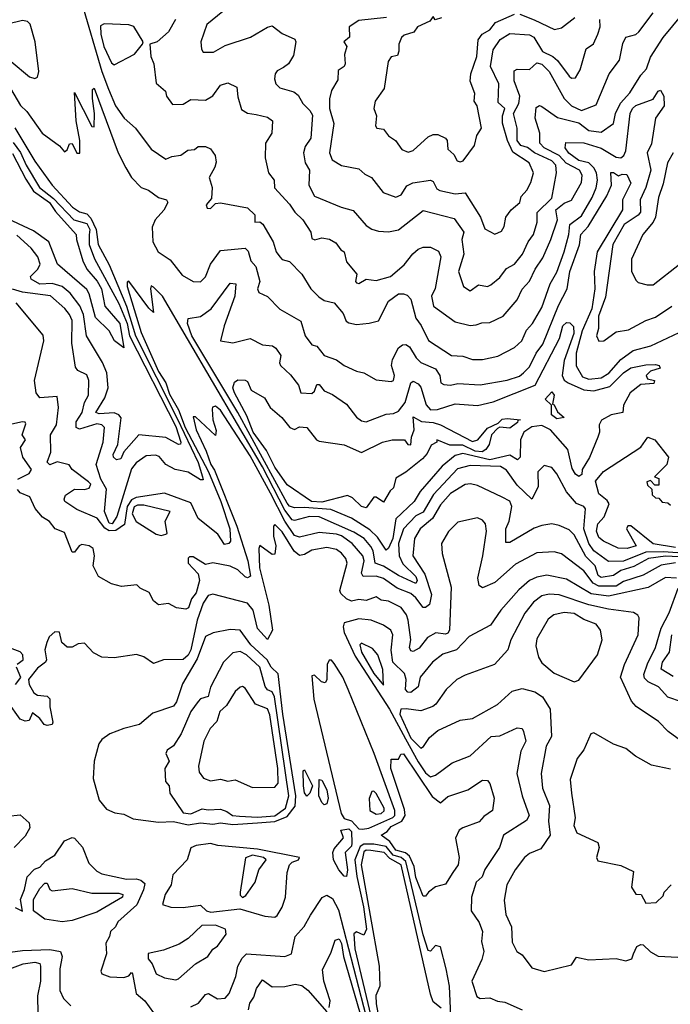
# Model space of a CAD drawing. Extents: x 1995148 to 2088947, y 769131 to 906009.
# Tile 124 of 256: x 2040163 to 2042794, y 796271 to 800254. Entities that reach past the tile are written whole.
import ezdxf

# ---------------------------------------------------------------- set-up
doc = ezdxf.new("R2010")
doc.units = 0

msp = doc.modelspace()

# ---------------------------------------------------------------- linework, layer by layer
at = {"layer": '0CON05XD'}
for points in [[(2040413.9, 800325), (2040495.2, 800045), (2040522.3, 799972.3)], [(2040793.3, 800255), (2040765.6, 800205), (2040720, 800165), (2040690, 800155), (2040693.3, 800105), (2040706.2, 800075), (2040715, 799997.5), (2040753.3, 799965), (2040757.5, 799945), (2040781.2, 799911.2), (2040825, 799912), (2040855, 799930.8), (2040915, 799928.6), (2040945, 799945.7), (2040975, 799989.2), (2041005, 799998), (2041041.4, 799981.4), (2041045, 799942.5), (2041060.6, 799890.6), (2041085, 799875.8), (2041119.5, 799870.5), (2041165, 799859.2), (2041186.2, 799845), (2041182.5, 799795), (2041157.5, 799755), (2041156.2, 799695), (2041169.2, 799635), (2041192.5, 799605), (2041193.4, 799573.4), (2041255, 799508), (2041275.4, 799475.4), (2041308.8, 799445), (2041341.2, 799395), (2041345, 799369.2), (2041357, 799363), (2041385, 799372), (2041416.6, 799366.6), (2041441.8, 799351.8), (2041462.7, 799322.7), (2041475.8, 799315), (2041484.5, 799274.5), (2041526.2, 799225), (2041521.1, 799195), (2041525, 799189.2), (2041535, 799187.1), (2041565, 799204), (2041605, 799199.4), (2041663.3, 799215), (2041717.9, 799262.1), (2041752.6, 799307.4), (2041774.6, 799325.4), (2041795, 799333.3), (2041824.3, 799334.3), (2041857, 799317), (2041866.5, 799295), (2041843.8, 799166.2), (2041829.1, 799135), (2041836.9, 799095), (2041925, 799032.2), (2041985, 799017.1), (2042009.3, 799019.3), (2042032.3, 799027.7), (2042065, 799028.9), (2042119.2, 799055), (2042175, 799121.4), (2042195, 799164.2), (2042225, 799195.8), (2042247.5, 799245), (2042278.8, 799291.2), (2042311.2, 799365), (2042337.8, 799445), (2042332, 799485), (2042365, 799511.2), (2042395, 799523.6), (2042435.4, 799595), (2042437.9, 799625), (2042427.3, 799645), (2042373.5, 799673.5), (2042345, 799704.4), (2042285, 799736.1), (2042267.1, 799755), (2042267.1, 799795), (2042248.1, 799855), (2042251.4, 799898.6), (2042265, 799906.7), (2042275, 799903.1), (2042337.7, 799857.8), (2042425, 799836.7), (2042465, 799806.2), (2042515, 799799.4), (2042565, 799833.8), (2042572.5, 799875), (2042593, 799917), (2042631.2, 799958.8), (2042675, 800030), (2042697.8, 800055), (2042715, 800102.5), (2042765, 800182.5), (2042876.2, 800315)], [(2040985, 800287.5), (2040920.8, 800235), (2040895.8, 800165), (2040898, 800135), (2040905, 800122.5), (2040947.3, 800122.7), (2040995, 800149.2), (2041096.2, 800183.8), (2041165, 800224), (2041185, 800228.8), (2041225, 800198.8), (2041275.8, 800175.8), (2041280, 800165), (2041271.2, 800108.8), (2041250, 800075), (2041229.7, 800060.3), (2041205, 800047.5), (2041196.9, 800035), (2041193.5, 800015), (2041198.9, 799995), (2041215, 799978.6), (2041271.7, 799961.7), (2041289.1, 799949.1), (2041308.1, 799915), (2041337.3, 799887.3), (2041347.9, 799867.9), (2041340.4, 799775), (2041318.5, 799741.5), (2041311.4, 799715), (2041318.5, 799675), (2041335.3, 799645), (2041333.1, 799585), (2041355, 799540), (2041463.8, 799495), (2041512.4, 799482.4), (2041565, 799422), (2041586.9, 799406.9), (2041615, 799399.2), (2041655, 799395.7), (2041695.5, 799404.5), (2041795, 799481.5), (2041919.8, 799449.8), (2041959.4, 799395), (2041951.5, 799365), (2041959.4, 799305), (2041938.1, 799235), (2041958.1, 799175), (2041985, 799157.1), (2042018.8, 799181.2), (2042055, 799174.3), (2042068.1, 799181.9), (2042105, 799211.4), (2042132.2, 799247.8), (2042165, 799264.4), (2042197.3, 799305), (2042219.5, 799355), (2042240.7, 799385), (2042255.4, 799435), (2042255.5, 799474.5), (2042315, 799532.5), (2042334, 799635), (2042331.8, 799665), (2042315, 799683.4), (2042244.9, 799714.9), (2042216.9, 799736.9), (2042189.5, 799745), (2042175.3, 799765), (2042175.6, 799815), (2042160.2, 799875), (2042182.4, 799915), (2042185.6, 799945), (2042163.7, 800006.3), (2042162.5, 800047.5), (2042175, 800054.2), (2042225, 800053.1), (2042255, 800080), (2042275, 800074.4), (2042305, 800044), (2042364.8, 799934.8), (2042395, 799905.5), (2042435, 799886.4), (2042495, 799910), (2042546.7, 800035), (2042589.1, 800090.9), (2042602.8, 800157.2), (2042615, 800183.3), (2042655, 800194.4), (2042667.1, 800205), (2042725, 800282)], [(2041646.6, 800263.4), (2041535, 800250.6), (2041495.8, 800225), (2041496.9, 800183.1), (2041474, 800165), (2041485.8, 800145.8), (2041477.3, 800112.7), (2041480, 800075), (2041475, 800064.3), (2041451.2, 800048.8), (2041449.5, 800010.5), (2041425, 799967.5), (2041416, 799934), (2041416.9, 799895), (2041433.9, 799833.9), (2041415.8, 799715.8), (2041427.3, 799687.3), (2041465, 799664.2), (2041535, 799650.8), (2041558.6, 799628.6), (2041586, 799615), (2041633.3, 799555), (2041685, 799536), (2041705.6, 799545), (2041728.7, 799581.3), (2041753.6, 799593.6), (2041825, 799605.5), (2041835, 799599.2), (2041849.9, 799569.9), (2041862.8, 799562.8), (2041925, 799549.4), (2041965, 799553.1), (2042027.3, 799455), (2042045, 799407.5), (2042085, 799386.2), (2042111.2, 799398.8), (2042122.3, 799417.7), (2042130, 799455), (2042150.6, 799485), (2042185.6, 799515), (2042190.7, 799539.3), (2042214.5, 799565), (2042230, 799595), (2042241.1, 799635), (2042224.3, 799675), (2042158, 799718), (2042136.1, 799765), (2042115.5, 799835), (2042115.9, 799865), (2042125.3, 799895.3), (2042098.6, 799918.6), (2042101.2, 799995), (2042066.9, 800065), (2042077.8, 800132.2), (2042106.4, 800173.7), (2042145, 800197.5), (2042225, 800192.9), (2042242.7, 800182.7), (2042277.5, 800125), (2042318.8, 800105), (2042338.7, 800088.7), (2042385, 800026), (2042395, 800018), (2042410.8, 800019.2), (2042429.3, 800050.7), (2042454.4, 800135.6), (2042484.1, 800155.9), (2042501.8, 800195), (2042511.2, 800225), (2042508.9, 800255)], [(2041869.1, 800260.9), (2041843.8, 800253.8), (2041835, 800266.7), (2041822, 800248), (2041772.5, 800225), (2041757, 800203), (2041718.5, 800191.5), (2041707.5, 800182.5), (2041696, 800155), (2041697.1, 800127.1), (2041690.7, 800109.3), (2041665, 800104.3), (2041653.6, 800085), (2041637.5, 799975), (2041601.4, 799925), (2041595.8, 799895), (2041606.2, 799865), (2041602, 799825), (2041607.5, 799815), (2041635, 799811.2), (2041654.5, 799784.5), (2041683.3, 799765), (2041708.8, 799728.8), (2041735, 799717.5), (2041755, 799724.3), (2041815, 799780), (2041835, 799790), (2041855, 799790), (2041885.7, 799775), (2041891.9, 799765), (2041895, 799730), (2041919.1, 799709.1), (2041933.1, 799683.1), (2041945, 799679.1), (2041956.7, 799683.3), (2042002.9, 799745), (2042012.5, 799785), (2042031.1, 799815), (2042013.1, 799905), (2042001.9, 799925), (2042004.4, 799955), (2041985.5, 800005), (2041988.1, 800035), (2042012, 800105), (2042017.7, 800172.3), (2042034.2, 800195.8), (2042065, 800212.5), (2042087, 800243), (2042165, 800275.8)], [(2042185.8, 800275.8), (2042243.8, 800253.8), (2042325.7, 800214.3), (2042355, 800220.8), (2042407.7, 800262.3)], [(2040224.2, 800015.8), (2040235, 800021.2), (2040241.1, 800045), (2040225.6, 800165), (2040205.8, 800235.8), (2040195, 800246.7), (2040175, 800251.3), (2040113.6, 800236.3), (2040084.5, 800205.5), (2040080, 800185), (2040088.1, 800145), (2040103.3, 800115), (2040128.6, 800085), (2040203.1, 800023.1), (2040224.2, 800015.8)], [(2040545, 800072), (2040627.5, 800115), (2040660, 800155), (2040662.5, 800165), (2040625, 800226.7), (2040605, 800233.8), (2040505, 800237.8), (2040490.5, 800229.5), (2040491.4, 800195), (2040504.3, 800145), (2040535, 800080), (2040545, 800072)], [(2040126.4, 799976.3), (2040167, 799907), (2040192.8, 799882.8), (2040254.2, 799795), (2040324.4, 799744.4), (2040345, 799720), (2040355, 799727.5), (2040365, 799752.5), (2040375, 799753.3), (2040393.9, 799713.9), (2040406.4, 799713.6), (2040406.9, 799765), (2040391.9, 799845), (2040385, 799960), (2040455, 799822.5), (2040465, 799820), (2040465.8, 799874.2), (2040458, 799935), (2040458.3, 799971.7), (2040465, 799977.5), (2040562.1, 799715), (2040592, 799655), (2040616, 799615), (2040654.6, 799574.6), (2040683.8, 799565), (2040725.3, 799535.3), (2040757.5, 799525), (2040762, 799515), (2040746.3, 799483.7), (2040711.9, 799445), (2040698.6, 799415), (2040702.1, 799355), (2040723.1, 799315), (2040772.1, 799282.1), (2040820.9, 799220.9), (2040865, 799194.3), (2040895, 799194.2), (2040915, 799214), (2040935.6, 799265), (2040975, 799320), (2041075, 799329.5), (2041087.4, 799317.4), (2041098.8, 799278.8), (2041118.9, 799255), (2041134.5, 799195), (2041125.6, 799165), (2041130.9, 799150.9), (2041165, 799134), (2041215, 799082.5), (2041300.8, 799035), (2041317.5, 798975), (2041345, 798938.8), (2041365, 798934), (2041395, 798896), (2041445, 798878), (2041476.2, 798855), (2041525, 798831.9), (2041555.5, 798825.5), (2041605, 798797.1), (2041665, 798790), (2041675.5, 798794.5), (2041679.6, 798815), (2041666.6, 798855), (2041670.7, 798879.3), (2041695, 798926), (2041711.7, 798938.3), (2041725, 798940), (2041740, 798930), (2041766.3, 798886.3), (2041785, 798867.9), (2041845, 798842.1), (2041862.5, 798815), (2041866.2, 798785), (2041878.9, 798778.9), (2041905, 798776.2), (2041935, 798782.9), (2042025, 798777.5), (2042135, 798795.5), (2042185, 798812.3), (2042201.1, 798825), (2042225, 798850), (2042251.5, 798905), (2042278.3, 798941.7), (2042342.7, 799097.3), (2042377.6, 799165), (2042388.6, 799235), (2042426.8, 799343.2), (2042433.1, 799385), (2042462.1, 799417.9), (2042538.1, 799541.9), (2042556.2, 799585), (2042553.8, 799636.2), (2042565, 799636), (2042585, 799622.5), (2042599.3, 799629.3), (2042618, 799628), (2042635, 799592.5), (2042601.5, 799525), (2042601.2, 799485), (2042498.8, 799315), (2042486.2, 799235), (2042489.6, 799165), (2042476.8, 799085), (2042438.1, 798995), (2042413.3, 798905), (2042414.2, 798854.2), (2042439.6, 798809.6), (2042465, 798799.7), (2042515.2, 798804.8), (2042545.5, 798824.5), (2042595, 798879.5), (2042643.6, 798916.4), (2042715.8, 798934.2), (2042830.8, 798989.2)], [(2040522.3, 799972.3), (2040550.6, 799905), (2040585.9, 799855.9), (2040631.2, 799815), (2040695, 799730), (2040755, 799690), (2040778.8, 799701.2), (2040815, 799705.8), (2040843.6, 799726.4), (2040870.7, 799729.3), (2040885, 799741.2), (2040915, 799741.2), (2040935, 799731.2), (2040953.8, 799705), (2040957.7, 799677.7), (2040953, 799657), (2040930, 799615), (2040941.2, 799575), (2040938.8, 799531.2), (2040917.5, 799505), (2040921.7, 799491.7), (2040935, 799490), (2040955, 799510), (2040975, 799513.3), (2041085, 799492.5), (2041114, 799465), (2041113.8, 799435), (2041135, 799436), (2041146.2, 799426.2), (2041188.9, 799355), (2041201.2, 799315), (2041215.8, 799295), (2041225, 799284.2), (2041255, 799276.2), (2041304.2, 799225), (2041340.6, 799165), (2041372.8, 799132.8), (2041395, 799117.5), (2041435, 799108), (2041472, 799065), (2041484, 799035), (2041495, 799028.1), (2041525, 799021.4), (2041576.2, 799026.2), (2041613.9, 799036.1), (2041654.4, 799115), (2041695, 799144.4), (2041715.6, 799145.6), (2041730, 799140), (2041745, 799123.8), (2041766, 799046), (2041787.3, 799017.3), (2041816.6, 798956.6), (2041910, 798895), (2041955, 798892.5), (2041995, 798880), (2042035, 798879.4), (2042097.6, 798892.4), (2042165, 798928.5), (2042194.4, 798955), (2042212.5, 798997.5), (2042236.5, 799025), (2042275, 799090), (2042308.9, 799185), (2042335, 799232.5), (2042365.7, 799314.3), (2042384.1, 799385), (2042387.6, 799425), (2042435, 799461.2), (2042479, 799535), (2042495, 799574.3), (2042499.8, 799605), (2042495.7, 799635), (2042485.4, 799655.4), (2042464.8, 799674.8), (2042425, 799684.8), (2042384.4, 799714.4), (2042368.8, 799735), (2042372.5, 799757.5), (2042445, 799756.5), (2042515, 799734.8), (2042575, 799698), (2042595, 799695.4), (2042606.7, 799705), (2042615, 799723.8), (2042631.6, 799875), (2042640.9, 799895), (2042655, 799906.8), (2042725, 799932.9), (2042745, 799964.4), (2042755, 799968.6), (2042768.2, 799945), (2042769.4, 799905), (2042734.6, 799855), (2042718.5, 799751.5), (2042700.2, 799715), (2042715.3, 799645), (2042695.3, 799575), (2042672.7, 799525), (2042673.9, 799475), (2042665, 799462.9), (2042608, 799425), (2042561.8, 799345), (2042532.1, 799132.1), (2042504.6, 799054.6), (2042504.5, 799005), (2042495.8, 798975), (2042505, 798954), (2042525, 798954.3), (2042575, 798990.8), (2042625, 799000), (2042695, 799036.9), (2042735, 799050.8), (2042801.2, 799095)], [(2040144, 799816), (2040225, 799682.2), (2040295.4, 799585), (2040377.1, 799495), (2040405, 799476.8), (2040435, 799468.4), (2040451.5, 799451.5), (2040472, 799405), (2040481.4, 799345), (2040525, 799262.5), (2040594.7, 799095), (2040631.2, 798975), (2040800.6, 798640.6), (2040885, 798463.3), (2040903.3, 798405), (2040905, 798393.3), (2040895, 798392.2), (2040845, 798424.1), (2040792, 798435), (2040753.8, 798455), (2040726.9, 798486.9), (2040713, 798493), (2040675, 798490), (2040635, 798461.9), (2040615, 798437.1), (2040556.5, 798245), (2040536.7, 798215), (2040525, 798216.7), (2040507, 798265), (2040514.4, 798354.4), (2040491.1, 798395), (2040472.4, 798455), (2040500.7, 798545), (2040506.8, 798605), (2040496.2, 798615), (2040475, 798618.8), (2040405, 798597.5), (2040391.5, 798605), (2040392.2, 798627.8), (2040415.9, 798665), (2040425.5, 798705), (2040441.5, 798735), (2040442.7, 798795), (2040435, 798817.1), (2040398.8, 798835), (2040388.6, 798848.6), (2040374.3, 798945), (2040375, 799037.5), (2040365, 799061.4), (2040345.3, 799085.3), (2040287.4, 799137.4), (2040175, 799152), (2040134.2, 799164.2)], [(2040137.5, 799757.5), (2040166.4, 799716.4), (2040189.7, 799665), (2040243, 799575), (2040300.1, 799530.1), (2040382.4, 799445), (2040435, 799429.3), (2040447.4, 799405), (2040445, 799384), (2040444.3, 799345), (2040466, 799286), (2040565, 799105.3), (2040598, 799025), (2040607.3, 798975), (2040795, 798608.7), (2040815.2, 798544.8), (2040813.2, 798536.8), (2040805, 798535.4), (2040755, 798564.2), (2040645.4, 798574.6), (2040584.6, 798505.4), (2040572.1, 798477.9), (2040555, 798473.6), (2040542.5, 798485), (2040541.5, 798495), (2040560.5, 798535), (2040574.1, 798644.1), (2040565, 798656), (2040545, 798664.2), (2040485, 798659.5), (2040470.8, 798665), (2040507.6, 798725), (2040521.1, 798765), (2040515.5, 798825), (2040497.8, 798867.8), (2040434.2, 798975), (2040421.8, 799061.8), (2040406.6, 799096.6), (2040368.2, 799148.2), (2040335.5, 799175), (2040295, 799187.3), (2040244.8, 799184.8), (2040210, 799205), (2040207.1, 799215), (2040237.1, 799245), (2040246.2, 799265), (2040236.2, 799295), (2040209.9, 799329.9), (2040151.7, 799381.7)], [(2040135, 799712.2), (2040188.5, 799608.5), (2040219.7, 799559.7), (2040284.1, 799515), (2040307.6, 799477.6), (2040392, 799385), (2040392.5, 799365), (2040418.3, 799278.3), (2040435.5, 799245), (2040476.8, 799196.8), (2040494.7, 799165), (2040507.1, 799095), (2040568.7, 799025), (2040585, 798926.7), (2040547.3, 798955), (2040525, 798995.7), (2040469.3, 799049.3), (2040444.7, 799144.7), (2040435, 799162.9), (2040316.2, 799265), (2040281.1, 799355), (2040219.7, 799399.7), (2040095, 799458.2)], [(2042805.9, 799715), (2042782.8, 799675), (2042765, 799590), (2042746.7, 799535), (2042735.2, 799454.8), (2042725.2, 799434.7), (2042682.7, 799385), (2042638.1, 799285), (2042637.3, 799237.3), (2042655, 799200), (2042665, 799191.2), (2042701.4, 799181.4), (2042725, 799181.9), (2042832, 799265)], [(2042883.9, 798093.9), (2042765, 798101.3), (2042695, 798099.7), (2042605.7, 798064.3), (2042545, 798062.5), (2042485.3, 798105), (2042464.7, 798134.7), (2042444.4, 798195), (2042451.5, 798275), (2042444.2, 798285), (2042415, 798297.5), (2042374, 798344), (2042335, 798417.5), (2042315, 798442.9), (2042285, 798450), (2042258.6, 798425), (2042259.6, 798365), (2042235, 798314.2), (2042175, 798371.2), (2042132.2, 798432.2), (2042107.1, 798447.1), (2041985, 798450.6), (2041933.4, 798436.6), (2041836.2, 798333.8), (2041795, 798262), (2041765, 798246.7), (2041715.3, 798195), (2041695.2, 798135), (2041697.6, 798085), (2041712.3, 798052.3), (2041765, 798001.2), (2041771.2, 797985), (2041765, 797972.8), (2041695, 798005.2), (2041635, 798044), (2041600.8, 798055), (2041593.1, 798105), (2041583.6, 798123.6), (2041556.8, 798155), (2041515, 798181.6), (2041375, 798242.6), (2041335.9, 798244.1), (2041275, 798228.2), (2041265, 798231.2), (2041235, 798270.2), (2041145.2, 798444.8), (2040740.8, 799135), (2040705, 799172.5), (2040695, 799177.5), (2040692, 799165), (2040705, 799070), (2040685, 799086.7), (2040605, 799196.7), (2040597.5, 799192.5), (2040597.5, 799175), (2040655, 798989.1), (2040725, 798831), (2040754.1, 798785), (2040768.9, 798738.9), (2040805.8, 798675.8), (2040832.7, 798605), (2040927.5, 798425), (2040977.1, 798305), (2041013.6, 798195), (2041015.5, 798145), (2041008.8, 798135), (2040991.2, 798131.2), (2040965, 798172.5), (2040885, 798235.7), (2040855, 798299.2), (2040748.8, 798338.8), (2040635, 798320.9), (2040615, 798311.3), (2040598.5, 798285), (2040587.9, 798212.1), (2040552, 798188), (2040525, 798186.5), (2040507.5, 798197.5), (2040477.1, 798237.1), (2040395, 798272.1), (2040346.4, 798305), (2040342.8, 798315), (2040349.1, 798330.9), (2040385.2, 798354.8), (2040425, 798353), (2040445, 798358.6), (2040450.8, 798375), (2040441.8, 798385), (2040376.2, 798435), (2040363.6, 798453.6), (2040315, 798466), (2040285, 798453.8), (2040274.2, 798464.2), (2040288.9, 798505), (2040287.5, 798575), (2040312.7, 798615), (2040320, 798685), (2040315, 798729.2), (2040244.6, 798724.6), (2040229.4, 798745), (2040223.6, 798795), (2040261.1, 798955), (2040258.5, 798978.5), (2040148.6, 799108.6)], [(2041645, 798108.8), (2041610.2, 798160.2), (2041580, 798190), (2041505, 798237.4), (2041422.3, 798272.3), (2041315, 798281.3), (2041275, 798279), (2041255, 798286.8), (2041245, 798298.6), (2041045.5, 798665.5), (2040860, 798975), (2040842.6, 799025), (2040845, 799045.6), (2040895, 799052.9), (2040937.8, 799085), (2041015, 799188.8), (2041037.1, 799185), (2041033.9, 799135), (2040990.4, 799015), (2040976, 798955), (2041025, 798946.9), (2041095, 798963.8), (2041145, 798939.4), (2041185.3, 798935.3), (2041199.5, 798925), (2041220, 798895), (2041214.4, 798865.6), (2041218.1, 798855), (2041258, 798818), (2041290.6, 798775), (2041300, 798745), (2041345, 798741.9), (2041355, 798751.2), (2041365, 798778), (2041375, 798778), (2041395, 798752.5), (2041428.3, 798738.3), (2041485, 798698.6), (2041525, 798646), (2041545, 798631.2), (2041565, 798627.5), (2041645, 798658.9), (2041675, 798661.4), (2041695, 798670), (2041721.8, 798705), (2041744.5, 798785), (2041755, 798792.2), (2041775, 798781.5), (2041785, 798768.1), (2041806.7, 798696.7), (2041825, 798675.5), (2041852.4, 798677.6), (2041925, 798700), (2042015, 798693.5), (2042078.1, 798708.1), (2042248.4, 798775), (2042346.9, 798965), (2042360.3, 799015), (2042375, 799028.5), (2042388, 799028), (2042402.9, 799012.9), (2042404.4, 798984.4), (2042364.8, 798875), (2042357.5, 798815), (2042365.2, 798795.2), (2042381.1, 798785), (2042445, 798757.2), (2042485, 798752.9), (2042550.3, 798769.7), (2042604.7, 798825), (2042635, 798846.3), (2042695, 798858.2), (2042735, 798859.4), (2042750, 798855), (2042753.8, 798845), (2042715, 798832.5), (2042696.2, 798815), (2042701.7, 798801.7), (2042730, 798795), (2042727.3, 798782.7), (2042675, 798778.1), (2042632.5, 798745), (2042605.3, 798695), (2042602, 798665), (2042555, 798655.5), (2042515.9, 798634.1), (2042506.2, 798615), (2042508.2, 798585), (2042501.4, 798565), (2042467.5, 798482.5), (2042438.2, 798435), (2042436.2, 798413.8), (2042425, 798405.6), (2042411.1, 798415), (2042398.1, 798438.1), (2042379.7, 798515), (2042310.4, 798595), (2042275, 798612.7), (2042235, 798607.5), (2042201.9, 798585), (2042188, 798555), (2042187.5, 798485), (2042176.2, 798473.8), (2042145, 798492.4), (2042065, 798473.1), (2041955, 798498.8), (2041925, 798491.7), (2041872.3, 798447.7), (2041783.3, 798345), (2041758.7, 798305), (2041685, 798235.5), (2041672.2, 798155), (2041655, 798115.8), (2041645, 798108.8)], [(2041565, 798280), (2041545, 798284.3), (2041509.3, 798319.3), (2041488.8, 798328.8), (2041385, 798302.7), (2041343.1, 798305), (2041245, 798372.7), (2041195, 798443.4), (2041161.4, 798511.4), (2041108, 798585), (2041082.1, 798652.1), (2041032.5, 798745), (2041026, 798765), (2041031.7, 798788.3), (2041045, 798796.7), (2041075, 798796), (2041085, 798790), (2041100, 798755), (2041153.8, 798725), (2041176.7, 798685), (2041223.8, 798645), (2041256.2, 798605), (2041275, 798596.2), (2041295, 798606.7), (2041325, 798603.8), (2041364.3, 798554.3), (2041375, 798548.8), (2041475, 798533.8), (2041545, 798502.9), (2041630, 798545), (2041670, 798555), (2041720, 798555), (2041733.3, 798535), (2041745.6, 798534.4), (2041747.8, 798565), (2041758.5, 798595), (2041755, 798647.5), (2041788.5, 798628.5), (2041835.2, 798625.2), (2041865.8, 798615.8), (2041995, 798547.9), (2042015.7, 798554.3), (2042055, 798601.2), (2042098.2, 798621.8), (2042115, 798637.8), (2042135, 798641.2), (2042188.8, 798635), (2042177.5, 798632.5), (2042176, 798625), (2042145, 798602.3), (2042105, 798606), (2042095, 798600), (2042071.8, 798575), (2042062.5, 798535), (2042048.8, 798515), (2042033.8, 798506.2), (2042005, 798508.1), (2041955, 798533), (2041903, 798533), (2041850, 798555), (2041850, 798545), (2041827, 798533), (2041811.4, 798498.6), (2041792.5, 798477.5), (2041725, 798423.8), (2041685, 798400), (2041675, 798360), (2041661.7, 798348.3), (2041635, 798302.5), (2041605, 798322.5), (2041595, 798322.5), (2041565, 798280)], [(2042335, 798640), (2042314.1, 798655), (2042314.5, 798694.5), (2042288.6, 798718.6), (2042315, 798749.2), (2042324.4, 798735), (2042318.3, 798698.3), (2042325, 798696.2), (2042337.9, 798667.9), (2042365, 798644.4), (2042335, 798640)], [(2042828.3, 798081.7), (2042775, 798083.5), (2042706.1, 798073.9), (2042647.6, 798042.4), (2042595, 798025.9), (2042565, 798005.8), (2042515, 797997.1), (2042503, 798005), (2042490.8, 798045), (2042452.5, 798082.5), (2042405, 798170.5), (2042385, 798190), (2042345, 798207.8), (2042315, 798214.4), (2042275, 798208.2), (2042243.5, 798196.5), (2042145, 798139.4), (2042129.5, 798139.5), (2042129.6, 798195), (2042142.7, 798225), (2042153.3, 798285), (2042146, 798306), (2042115, 798322.9), (2042015, 798370), (2041986.2, 798376.2), (2041965, 798373.6), (2041905, 798337.9), (2041865, 798291.5), (2041833.4, 798236.6), (2041782.5, 798195), (2041760.4, 798155), (2041753.1, 798085), (2041801.7, 798011.7), (2041828.8, 797928.8), (2041821.1, 797888.9), (2041805, 797875.6), (2041795, 797875.6), (2041765.5, 797915.5), (2041745, 797932.5), (2041690, 797955), (2041635, 797993.3), (2041605, 798002.7), (2041552, 798002), (2041545.3, 798015.3), (2041556.1, 798065), (2041550.9, 798085), (2041508, 798135), (2041465, 798166.5), (2041445, 798173.4), (2041375, 798179.1), (2041295, 798160.4), (2041275, 798168.1), (2041235.6, 798225.5), (2041178.1, 798338.1), (2041095, 798490.3), (2040975, 798674), (2040955, 798690), (2040943.6, 798686.4), (2040941.2, 798678.8), (2040944.3, 798635), (2040957.5, 798592.5), (2040955, 798572.5), (2040875, 798647.5), (2040865, 798647.5), (2040876.9, 798595), (2040918.1, 798508.1), (2040935.8, 798455), (2040951.6, 798431.6), (2041041, 798205), (2041085.5, 798065), (2041096.5, 798003.5), (2041085, 797995.6), (2041075, 798000), (2041045, 798028.5), (2041015, 798043.5), (2040945, 798057.5), (2040915, 798050.8), (2040865, 798080.8), (2040850.7, 798080.7), (2040844.3, 798075.7), (2040844.6, 798055), (2040885, 798012.5), (2040891.2, 797985), (2040877.5, 797935), (2040858.1, 797911.9), (2040845.5, 797875), (2040835, 797869.4), (2040797.5, 797875), (2040765, 797892.5), (2040725, 797886.7), (2040705, 797903.3), (2040687.1, 797937.1), (2040650, 797955), (2040637.5, 797967.5), (2040575, 797960.8), (2040535, 797972), (2040482.2, 798002.2), (2040461.2, 798045), (2040465.8, 798085), (2040461.2, 798115), (2040445, 798125.6), (2040415, 798131.2), (2040404.1, 798125.9), (2040385, 798100), (2040375, 798100), (2040345, 798180), (2040307.5, 798195), (2040284.2, 798224.2), (2040255, 798241.2), (2040226.4, 798276.4), (2040203.9, 798323.9), (2040165, 798340.4), (2040154.1, 798354.1)], [(2040155.6, 798395), (2040202.2, 798417.8), (2040210.8, 798435), (2040176.4, 798485), (2040166.2, 798523.8), (2040186.7, 798555), (2040173.8, 798575), (2040188.8, 798618.8), (2040185.7, 798625.7), (2040175, 798627.5), (2040095, 798610)], [(2042815, 798118.8), (2042725, 798133.3), (2042635, 798206.7), (2042623, 798207), (2042617.5, 798195), (2042656, 798125), (2042620, 798115), (2042583.6, 798116.4), (2042523.8, 798145), (2042505, 798160), (2042496, 798185), (2042502, 798215), (2042527, 798243), (2042546.7, 798295), (2042539.7, 798309.7), (2042505.4, 798335.4), (2042492.1, 798387.9), (2042523.9, 798426.1), (2042675.6, 798524.4), (2042704.2, 798565.8), (2042732, 798555), (2042787.5, 798485), (2042780, 798455), (2042730, 798405), (2042748.3, 798398.3), (2042748.3, 798371.7), (2042731.7, 798371.7), (2042715, 798390), (2042700, 798385), (2042701.7, 798371.7), (2042720, 798355), (2042721.7, 798331.7), (2042735, 798320), (2042748.3, 798318.3), (2042761.7, 798301.7), (2042785, 798300), (2042795, 798290)], [(2040735, 798167.6), (2040755, 798172.9), (2040760, 798175), (2040751.5, 798225), (2040772.5, 798265), (2040665, 798289.9), (2040639.7, 798290.3), (2040626.5, 798283.5), (2040618.2, 798255), (2040634.7, 798224.7), (2040715, 798173.2), (2040735, 798167.6)], [(2042815, 798057.1), (2042757.8, 798047.8), (2042685, 798006.4), (2042605, 797981.2), (2042575, 797963), (2042505, 797962.2), (2042482.5, 797975), (2042445, 798023.9), (2042355, 798093.1), (2042325, 798101.9), (2042255, 798097.8), (2042168.1, 798051.9), (2042085, 797976.9), (2042035, 797956.2), (2042021.2, 797965), (2042015.6, 797995), (2042036.2, 798085), (2042050.5, 798185), (2042047.1, 798215), (2042035, 798230), (2042015, 798238.6), (2041935, 798220.8), (2041897, 798183), (2041869.2, 798135), (2041872.5, 798095), (2041907.9, 797957.9), (2041900.9, 797785), (2041895, 797772.1), (2041885, 797768.2), (2041846.9, 797773.1), (2041813.1, 797755), (2041778.6, 797711.4), (2041755, 797698.1), (2041745, 797701.1), (2041739.1, 797715), (2041745.3, 797745), (2041734.7, 797825), (2041727.1, 797847.1), (2041706.4, 797876.4), (2041655, 797901.5), (2041625, 797905.5), (2041605, 797920), (2041565, 797904.5), (2041535, 797908.1), (2041505, 797902.5), (2041485, 797910.6), (2041462.4, 797932.4), (2041457.8, 797945), (2041487.1, 798055), (2041481.8, 798075), (2041465, 798095.5), (2041445, 798110.4), (2041405, 798118.5), (2041345, 798108.4), (2041315, 798090.5), (2041295, 798086.9), (2041273.8, 798103.8), (2041225, 798182.5), (2041195, 798212.5), (2041190, 798205), (2041190, 798165), (2041198.6, 798125), (2041195, 798092.5), (2041185, 798091.2), (2041135, 798127.5), (2041130, 798115), (2041133.6, 798036.4), (2041170.8, 797885), (2041185.4, 797785), (2041165, 797746.7), (2041125, 797791.4), (2041108, 797865), (2041085, 797894.2), (2040945, 797930.8), (2040925, 797924.4), (2040905, 797894.4), (2040881.2, 797825), (2040856.1, 797705), (2040845, 797683.8), (2040825, 797665.4), (2040745.4, 797664.6), (2040705, 797650), (2040666, 797676), (2040635.5, 797685.5), (2040545, 797672.5), (2040495.4, 797675.4), (2040462.2, 797692.2), (2040425, 797731.4), (2040400.2, 797729.8), (2040375, 797716), (2040355, 797716), (2040334.4, 797734.4), (2040325, 797776), (2040305, 797778.2), (2040283, 797757), (2040272.7, 797735), (2040265.4, 797705), (2040271.2, 797665), (2040267.3, 797655), (2040235, 797631.2), (2040199.4, 797585), (2040202.2, 797565), (2040220.5, 797530.5), (2040235, 797521.8), (2040275, 797517.1), (2040285, 797507.1), (2040285.5, 797474.5)], [(2042820, 797995), (2042775, 797997.5), (2042705, 797957.1), (2042545, 797921.6), (2042475, 797931.6), (2042375, 797991.2), (2042295, 798006.9), (2042255, 797999.1), (2042225, 797985.4), (2042182.4, 797947.6), (2042109.4, 797865), (2042067.5, 797805), (2041980.9, 797759.1), (2041929.2, 797705), (2041875, 797687.8), (2041832.2, 797655), (2041783.2, 797595), (2041775.2, 797554.8), (2041745, 797532.4), (2041733.5, 797533.4), (2041723.1, 797545), (2041726, 797585), (2041719, 797609), (2041672.9, 797655), (2041666.1, 797703.9), (2041672.7, 797765), (2041664.2, 797785), (2041635, 797804.3), (2041584.5, 797824.5), (2041535, 797830), (2041475.4, 797814.6), (2041471.5, 797798.5), (2041475.7, 797775), (2041519.6, 797679.6), (2041658.9, 797465), (2041723.2, 797345), (2041775, 797251.4), (2041805, 797208), (2041825, 797190.9), (2041845, 797198.1), (2041911.7, 797248.3), (2041985, 797275.7), (2042070, 797355), (2042105, 797357.1), (2042175, 797390), (2042195, 797386.2), (2042201.4, 797375), (2042210.4, 797335), (2042190, 797295), (2042174.2, 797204.2), (2042195, 797113.8), (2042224.3, 797035), (2042212.5, 797015), (2042120, 796955), (2042104.2, 796905), (2042045, 796816), (2042033.3, 796786.7), (2042009.5, 796765), (2041991.1, 796705), (2041988.6, 796648.6), (2042022, 796602), (2042035.5, 796565.5), (2042030.4, 796525), (2042040.6, 796485), (2042031.7, 796451.7), (2041992.5, 796365), (2042012.5, 796302.5), (2042025, 796294), (2042065, 796297.5), (2042095, 796283.1), (2042125, 796280), (2042195, 796248.6)], [(2042840, 797495), (2042785, 797513.5), (2042747.1, 797555), (2042705, 797576.1), (2042690.1, 797590.1), (2042687.8, 797605), (2042701.8, 797648.2), (2042734, 797715), (2042757.8, 797792.2), (2042790, 797855), (2042826.2, 797955)], [(2042995, 797222.5), (2042786.2, 797375), (2042746.2, 797415), (2042655.9, 797475.9), (2042637.7, 797497.7), (2042592.5, 797595), (2042608.9, 797645), (2042664.3, 797765), (2042668, 797835), (2042663.3, 797845), (2042645.7, 797855.7), (2042545, 797868.9), (2042465, 797886.5), (2042345, 797927.3), (2042305, 797930), (2042275, 797922.9), (2042241.7, 797898.3), (2042206.4, 797853.6), (2042150, 797745), (2042137.1, 797705), (2042083.3, 797645), (2041965, 797603.1), (2041931.2, 797585), (2041887.5, 797545), (2041846.7, 797485), (2041833.9, 797476.1), (2041785, 797458.6), (2041726.9, 797466.9), (2041705, 797464.4), (2041701.3, 797445), (2041745, 797348.2), (2041785, 797307.5), (2041796.4, 797313.6), (2041820.3, 797349.7), (2041855, 797378.8), (2041945, 797420), (2041995, 797426.9), (2042095.5, 797484.5), (2042155, 797537.5), (2042195, 797548.6), (2042246.7, 797535), (2042278, 797515), (2042308.6, 797465), (2042313.5, 797355), (2042292.7, 797315), (2042271.8, 797205), (2042277.3, 797145), (2042306.2, 797075), (2042301.5, 797011.5), (2042308.1, 796955), (2042270.3, 796899.7), (2042225, 796880.5), (2042205, 796864.3), (2042167.1, 796815), (2042134, 796755), (2042122.5, 796692.5), (2042130, 796635), (2042152, 796585), (2042155, 796522.5), (2042173.3, 796485), (2042195, 796471.2), (2042235, 796418.8), (2042285, 796403.3), (2042395, 796430.5), (2042415, 796461.1), (2042465, 796451.2), (2042575, 796456.6), (2042615, 796446.4), (2042639.5, 796455), (2042646.1, 796475), (2042659.4, 796505), (2042675, 796513.6), (2042685, 796512.1), (2042713.8, 796483.8), (2042745, 796465.6), (2042825, 796461.6)], [(2042405, 797575.6), (2042425, 797582.5), (2042500, 797685), (2042518.6, 797745), (2042511.9, 797785), (2042495, 797808.5), (2042445, 797827.7), (2042405, 797851.3), (2042365, 797855.5), (2042323.6, 797846.4), (2042301.1, 797828.9), (2042255, 797750), (2042251.3, 797721.3), (2042260.8, 797675), (2042275, 797652.5), (2042325, 797610.6), (2042405, 797575.6)], [(2040845, 796997.4), (2040895, 797004.6), (2040945, 796999.7), (2040975, 797005.8), (2041025, 796998.4), (2041125, 797004.8), (2041195, 797010), (2041245, 797031), (2041277.2, 797072.8), (2041280.3, 797115), (2041227.4, 797445), (2041208.5, 797608.5), (2041180.5, 797635), (2041164.2, 797665), (2041098.3, 797725), (2041055, 797784.4), (2041015, 797786.7), (2040945.7, 797774.3), (2040915, 797759.2), (2040881, 797669), (2040822.4, 797567.6), (2040797.1, 797495), (2040785, 797477.1), (2040701.7, 797448.3), (2040647.6, 797402.4), (2040585, 797387.1), (2040528, 797365), (2040495, 797342), (2040483.3, 797325), (2040464.2, 797255), (2040460, 797185), (2040485, 797097.5), (2040515, 797061.1), (2040548.8, 797045), (2040585, 797040.3), (2040621.7, 797021.7), (2040725, 797007.8), (2040785, 797010), (2040845, 796997.4)], [(2042806.5, 797596.5), (2042757.3, 797627.3), (2042763, 797655), (2042790.8, 797695), (2042800.8, 797765)], [(2040153.4, 797646.6), (2040177.8, 797665), (2040175.6, 797685), (2040165, 797696.7), (2040105, 797719.6)], [(2041635, 797562), (2041631.8, 797625), (2041611.5, 797685), (2041590.2, 797710.2), (2041545, 797731.9), (2041539.5, 797725), (2041545.3, 797695), (2041595, 797609.1), (2041635, 797562)], [(2041125, 797028.1), (2041195, 797034.1), (2041237.7, 797065), (2041251.6, 797115), (2041194.5, 797514.5), (2041185, 797535.6), (2041165, 797543.6), (2041156.1, 797556.1), (2041134.3, 797634.3), (2041080.9, 797685), (2041055, 797698), (2041025, 797692.5), (2040987.8, 797655), (2040935.5, 797554.5), (2040925, 797515.7), (2040895, 797506.7), (2040885, 797496), (2040855.8, 797455), (2040816.9, 797365), (2040785, 797316.2), (2040760.3, 797299.7), (2040753.8, 797285), (2040767.5, 797255), (2040750, 797225), (2040753, 797173), (2040767.5, 797155), (2040770, 797125), (2040825, 797045.6), (2040855, 797041.2), (2040901.5, 797061.5), (2040925, 797057.1), (2040975, 797060.5), (2041001.5, 797051.5), (2041024.2, 797035), (2041051.7, 797031.7), (2041125, 797028.1)], [(2040146, 797565), (2040167.5, 797592.5), (2040150, 797635)], [(2041549.7, 796979.7), (2041575, 796983.4), (2041672.7, 797027.3), (2041680, 797035), (2041680, 797055), (2041597.2, 797285), (2041491.5, 797545), (2041469.5, 797595), (2041435, 797650), (2041425, 797662.5), (2041415, 797662.5), (2041406.7, 797645), (2041405.8, 797584.2), (2041398.8, 797571.2), (2041383.3, 797575), (2041355, 797602.5), (2041345, 797600), (2041352.5, 797505), (2041463.4, 797043.4), (2041475, 797023.3), (2041505, 797013.6), (2041535, 796981), (2041549.7, 796979.7)], [(2041105, 797148.6), (2041195, 797150), (2041208.2, 797165), (2041206.9, 797225), (2041175, 797442.2), (2041165, 797466.2), (2041117.5, 797485), (2041075, 797550), (2041065, 797556.2), (2041055, 797553.8), (2041035, 797536.2), (2041000.2, 797479.8), (2040972.2, 797455), (2040960.8, 797415), (2040933.7, 797386.3), (2040907.5, 797335), (2040887.1, 797235), (2040889.7, 797209.7), (2040906.2, 797186.2), (2040935, 797175.5), (2040975, 797181.4), (2041005, 797174.2), (2041035, 797179.2), (2041105, 797148.6)], [(2040285.5, 797474.5), (2040297.7, 797412.3), (2040295, 797403.3), (2040275, 797398.8), (2040262.7, 797402.7), (2040245, 797426.7), (2040215, 797450), (2040201.2, 797418.8), (2040185, 797416), (2040165, 797424.5), (2040115.7, 797495)], [(2042795, 797221.9), (2042718.3, 797238.3), (2042654.3, 797274.3), (2042615, 797306.2), (2042565, 797323.3), (2042485, 797368.8), (2042473.3, 797365), (2042445, 797300), (2042417.5, 797265), (2042390, 797180), (2042394.6, 797124.6), (2042410, 797025), (2042404.3, 796995), (2042416.7, 796965), (2042501.2, 796925), (2042506.2, 796905), (2042495.7, 796865), (2042501.8, 796851.8), (2042595, 796832.7), (2042645, 796808), (2042638, 796745), (2042655, 796716.7), (2042676.7, 796715), (2042695, 796680), (2042737, 796683), (2042765, 796710), (2042770, 796725), (2042797.5, 796755)], [(2041805, 796708.8), (2041795, 796708.8), (2041765, 796783.6), (2041758.4, 796828.4), (2041740.1, 796870.1), (2041723.3, 796883.3), (2041684.7, 796894.7), (2041659.6, 796929.6), (2041625.8, 796955), (2041649.9, 796970.1), (2041665, 796990.8), (2041708.3, 797011.7), (2041722, 797035), (2041719.2, 797059.2), (2041664, 797225), (2041665, 797262.5), (2041695, 797262.5), (2041705, 797282.5), (2041715, 797283.8), (2041831.1, 797111.1), (2041865, 797086), (2041895, 797111.2), (2041975, 797138.6), (2042035, 797177.5), (2042055, 797176.7), (2042064.2, 797164.2), (2042082, 797105), (2042075.6, 797055), (2042039.8, 797030.2), (2042021.1, 797008.9), (2041955, 796985.6), (2041941.2, 796975), (2041926.4, 796943.6), (2041940, 796865), (2041936, 796835), (2041915.6, 796804.4), (2041885, 796756.7), (2041845, 796746.2), (2041816.2, 796725), (2041805, 796708.8)], [(2041325, 797113.3), (2041315, 797126.7), (2041310.8, 797155), (2041310, 797215), (2041315, 797220), (2041347.5, 797155), (2041336.7, 797125), (2041325, 797113.3)], [(2041395, 797077.5), (2041385, 797087.5), (2041373.3, 797115), (2041375, 797180), (2041385, 797177.5), (2041405, 797138.8), (2041410.6, 797105), (2041405, 797082.5), (2041395, 797077.5)], [(2041605, 797040.4), (2041625, 797042.5), (2041636.9, 797053.1), (2041636.9, 797065), (2041605, 797123.3), (2041595, 797133.3), (2041587.5, 797132.5), (2041576.1, 797103.9), (2041580, 797055), (2041605, 797040.4)], [(2040115, 797032), (2040165, 797038.1), (2040201.4, 797005), (2040204.5, 796985), (2040185, 796951.5), (2040140.8, 796905)], [(2041485, 796787.5), (2041475, 796788.8), (2041454, 796815), (2041432.5, 796855), (2041430, 796885), (2041435, 796900), (2041472.5, 796945), (2041462.5, 796975), (2041495, 796981.1), (2041505, 796970), (2041506.6, 796923.4), (2041505, 796911.2), (2041480, 796885), (2041488.5, 796815), (2041485, 796787.5)], [(2040145, 796662.5), (2040175, 796647.5), (2040166.9, 796695), (2040183.3, 796735), (2040193.3, 796786.7), (2040222.7, 796817.3), (2040245, 796826.2), (2040268, 796852), (2040305.4, 796874.6), (2040345, 796932.3), (2040375, 796945.7), (2040385, 796943.3), (2040417.3, 796907.3), (2040442.6, 796842.6), (2040475, 796810), (2040495, 796799.5), (2040595, 796776.8), (2040635, 796779.1), (2040653, 796773), (2040670, 796760), (2040664.2, 796734.2), (2040636.5, 796673.5), (2040560, 796605), (2040551.2, 796585), (2040530, 796565), (2040526.7, 796545), (2040511.7, 796518.3), (2040514, 796475), (2040491.2, 796405), (2040495, 796394), (2040528.3, 796381.7), (2040585, 796379.5), (2040604.4, 796385.6), (2040615, 796400), (2040620, 796395), (2040634.7, 796314.7), (2040669.2, 796285), (2040705, 796236.7)], [(2041195, 796623.5), (2041205, 796630), (2041225, 796664), (2041237.7, 796705), (2041244.5, 796804.5), (2041254.5, 796835), (2041265, 796845.6), (2041290.8, 796855), (2041294.4, 796865), (2041125, 796899), (2040965, 796912.8), (2040935, 796920.9), (2040876.6, 796913.4), (2040856.1, 796903.9), (2040840, 796855), (2040782.9, 796795), (2040775.4, 796755), (2040752.1, 796715), (2040741.2, 796675), (2040774.6, 796664.6), (2040825, 796662.2), (2040895, 796672.5), (2040919.3, 796649.3), (2040936.1, 796643.9), (2041053.4, 796656.6), (2041155, 796627.2), (2041195, 796623.5)], [(2041910.2, 796165), (2041901.2, 796345), (2041887.8, 796415), (2041865, 796504), (2041845, 796508.8), (2041825, 796486), (2041815, 796489.2), (2041795, 796552.5), (2041725, 796848.4), (2041706.7, 796865), (2041673.8, 796873.8), (2041645, 796909.8), (2041595, 796919.2), (2041555, 796919.3), (2041540.9, 796909.1), (2041518.3, 796855), (2041527.4, 796787.4), (2041553.7, 796665), (2041565.5, 796574.5), (2041555, 796550.8), (2041525, 796564), (2041515, 796556.7), (2041518.8, 796495), (2041590.6, 796195)], [(2041065, 796703.6), (2041078.3, 796711.7), (2041115.4, 796764.6), (2041130.6, 796815), (2041160.5, 796855), (2041149.4, 796865), (2041105, 796873.7), (2041077.1, 796862.9), (2041054.7, 796725), (2041055, 796712.5), (2041065, 796703.6)], [(2041867.5, 796255), (2041835, 796280.8), (2041825, 796312), (2041706, 796835), (2041660.5, 796860.5), (2041637.5, 796885), (2041583.1, 796893.1), (2041565, 796895.1), (2041555, 796888.4), (2041544, 796835), (2041617.2, 796425), (2041620, 796345), (2041603.4, 796306.6), (2041605, 796272.5), (2041631.1, 796135)], [(2040335, 796604.7), (2040265, 796615.6), (2040218.6, 796648.6), (2040219, 796695), (2040245, 796739.6), (2040265, 796760.6), (2040275, 796761.2), (2040285.6, 796735.6), (2040295, 796730.5), (2040375, 796739.5), (2040455, 796720), (2040565, 796720), (2040580.6, 796715), (2040578.5, 796705), (2040475.9, 796644.1), (2040375, 796610.6), (2040335, 796604.7)], [(2040855, 796261.4), (2040886.7, 796275), (2040915, 796311.2), (2040927.5, 796315), (2040963.3, 796293.3), (2040995, 796296), (2041010, 796315), (2041036.9, 796383.1), (2041045.6, 796425), (2041062.8, 796457.2), (2041081.2, 796475), (2041235, 796464.3), (2041262.5, 796475), (2041277.8, 796545), (2041314.4, 796585.6), (2041338.9, 796631.1), (2041386.7, 796703.3), (2041405, 796711.9), (2041428.8, 796698.8), (2041453.3, 796653.3), (2041573.5, 796183.5)], [(2040795, 796370.6), (2040805, 796374.2), (2040874, 796435), (2040923.8, 796465), (2040945, 796493.8), (2040963.6, 796506.4), (2040998.6, 796555), (2040995.5, 796575.5), (2040955, 796591.8), (2040900.6, 796589.4), (2040845, 796537.8), (2040808.1, 796515), (2040745, 796490.2), (2040683.1, 796476.9), (2040683.5, 796455), (2040699.2, 796435), (2040715, 796394.2), (2040748.6, 796378.6), (2040795, 796370.6)], [(2041415, 796257.5), (2041418.4, 796285), (2041392.7, 796365), (2041388.1, 796411.9), (2041422.1, 796477.9), (2041439.6, 796530.4), (2041455, 796535.3), (2041465, 796517.5), (2041472.9, 796465), (2041595, 796041.8)], [(2040125, 796481.9), (2040175, 796488.9), (2040285, 796492.9), (2040328.5, 796485), (2040335.4, 796465), (2040325.6, 796414.4), (2040326.4, 796326.4), (2040341.2, 796295), (2040370, 796265)], [(2039976, 796265), (2040012.2, 796315), (2040095, 796403.1), (2040176.9, 796435), (2040225, 796441.9), (2040245, 796435.6), (2040248, 796425), (2040247.5, 796365), (2040235.9, 796305), (2040236.8, 796233.2)], [(2041089.2, 796249.2), (2041094, 796275), (2041109.8, 796300.2), (2041120.5, 796335), (2041145, 796370), (2041185, 796342), (2041235, 796343.1), (2041277.6, 796352.4), (2041305, 796347.3), (2041328.3, 796328.3), (2041405, 796240)]]:
    msp.add_lwpolyline(points, dxfattribs=at)

doc.saveas('drawing.dxf')
